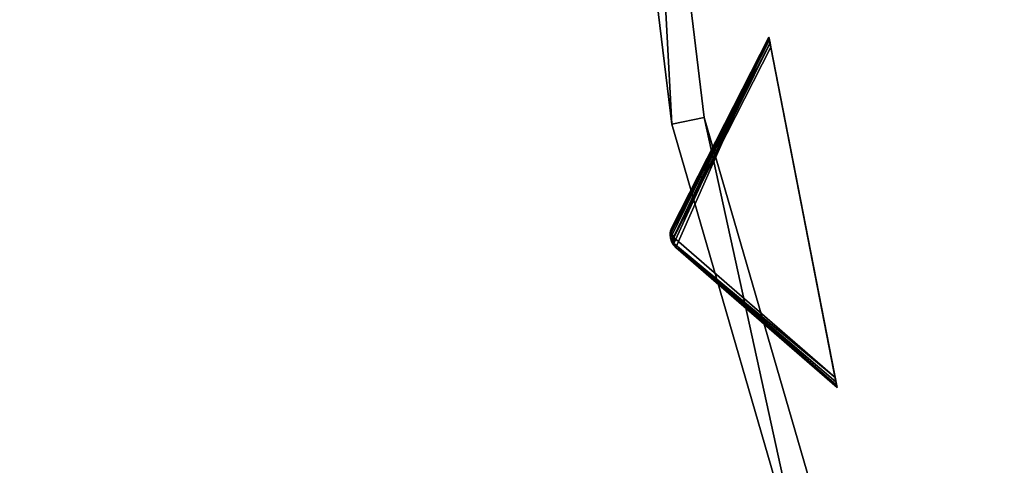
# Model space of a CAD drawing. Extents: x 1035 to 1594, y -280 to 280.
# Tile 159 of 256: x 1094 to 1153, y -58 to -31. Entities that reach past the tile are written whole.
import ezdxf

# ---------------------------------------------------------------- set-up
doc = ezdxf.new("R2010")
doc.units = 0
doc.header["$LTSCALE"] = 25.4
doc.layers.get('0').update_dxf_attribs({"color": 13, "linetype": 'CONTINUOUS'})

# ---------------------------------------------------------------- blocks, each defined once
blk = doc.blocks.new('GRUPUJ_2')
at = {"color": 254}
mesh = blk.add_polyface(dxfattribs=at)
corners = [(10.721, 154.609, 150), (5.112, 141.944, 139.866), (14.815, 133.502, 150), (4.963, 142.106, 139.717), (4.852, 142.297, 139.625), (4.787, 142.508, 139.594), (4.769, 142.728, 139.625), (4.8, 142.946, 139.717), (4.878, 143.153, 139.866)]
mesh.append_faces([[corners[k] for k in face] for face in [(0, 1, 2), (7, 0, 8)]], dxfattribs={"vtx0": -1, "color": 254})
mesh.append_faces([[corners[k] for k in face] for face in [(1, 0, 3), (3, 0, 4), (4, 0, 5), (5, 0, 6), (6, 0, 7)]], dxfattribs={"vtx0": -1, "vtx1": -1, "color": 254})
mesh = blk.add_polyface(dxfattribs=at)
corners = [(10.721, 154.609, 0.616), (10.729, 154.569, 0.357), (4.844, 142.869, 10.41)]
mesh.append_faces([[corners[k] for k in face] for face in [(0, 1, 2)]], dxfattribs={"color": 254})
mesh = blk.add_polyface(dxfattribs=at)
corners = [(10.721, 154.609, 0.616), (4.844, 142.869, 10.41), (4.878, 143.153, 10.75)]
mesh.append_faces([[corners[k] for k in face] for face in [(0, 1, 2)]], dxfattribs={"color": 254})
mesh = blk.add_polyface(dxfattribs=at)
corners = [(10.729, 154.569, 0.357), (10.752, 154.45, 0.162), (4.844, 142.869, 10.41)]
mesh.append_faces([[corners[k] for k in face] for face in [(0, 1, 2)]], dxfattribs={"color": 254})
mesh = blk.add_polyface(dxfattribs=at)
corners = [(10.752, 154.45, 0.162), (10.789, 154.259, 0.041), (4.844, 142.869, 10.41)]
mesh.append_faces([[corners[k] for k in face] for face in [(0, 1, 2)]], dxfattribs={"color": 254})
mesh = blk.add_polyface(dxfattribs=at)
corners = [(10.789, 154.259, 0.041), (4.995, 142.548, 10.134), (4.844, 142.869, 10.41)]
mesh.append_faces([[corners[k] for k in face] for face in [(0, 1, 2)]], dxfattribs={"color": 254})
mesh = blk.add_polyface(dxfattribs=at)
corners = [(10.721, 154.609, 150), (4.878, 143.153, 10.75), (4.878, 143.153, 139.866), (10.721, 154.609, 0.616)]
mesh.append_faces([[corners[k] for k in face] for face in [(0, 1, 2), (1, 0, 3)]], dxfattribs={"vtx0": -1, "color": 254})
mesh = blk.add_polyface(dxfattribs=at)
corners = [(10.789, 154.259, 0.041), (10.838, 154.005), (4.995, 142.548, 10.134)]
mesh.append_faces([[corners[k] for k in face] for face in [(0, 1, 2)]], dxfattribs={"color": 254})
mesh = blk.add_polyface(dxfattribs=at)
corners = [(14.807, 133.543, 0.357), (14.815, 133.502, 150), (14.815, 133.502, 0.616), (10.721, 154.609, 150), (14.784, 133.661, 0.162), (14.747, 133.853, 0.041), (14.697, 134.107), (10.838, 154.005), (10.789, 154.259, 0.041), (10.752, 154.45, 0.162), (10.729, 154.569, 0.357), (10.721, 154.609, 0.616)]
mesh.append_faces([[corners[k] for k in face] for face in [(0, 1, 2), (3, 10, 11)]], dxfattribs={"vtx0": -1, "color": 254})
mesh.append_faces([[corners[k] for k in face] for face in [(1, 0, 3)]], dxfattribs={"vtx0": -1, "vtx1": -1, "color": 254})
mesh.append_faces([[corners[k] for k in face] for face in [(3, 0, 4), (3, 4, 5), (3, 5, 6), (3, 6, 7), (3, 7, 8), (3, 8, 9), (3, 9, 10)]], dxfattribs={"vtx0": -1, "vtx2": -1, "color": 254})
mesh = blk.add_polyface(dxfattribs=at)
corners = [(10.838, 154.005), (14.697, 134.107), (4.995, 142.548, 10.134)]
mesh.append_faces([[corners[k] for k in face] for face in [(0, 1, 2)]], dxfattribs={"color": 254})
mesh = blk.add_polyface(dxfattribs=at)
corners = [(4.8, 142.946, 139.717), (4.774, 142.803, 10.75), (4.769, 142.728, 139.625)]
mesh.append_faces([[corners[k] for k in face] for face in [(0, 1, 2)]], dxfattribs={"color": 254})
mesh = blk.add_polyface(dxfattribs=at)
corners = [(4.878, 143.153, 10.75), (4.774, 142.803, 10.75), (4.8, 142.946, 139.717)]
mesh.append_faces([[corners[k] for k in face] for face in [(0, 1, 2)]], dxfattribs={"color": 254})
mesh = blk.add_polyface(dxfattribs=at)
corners = [(4.878, 143.153, 10.75), (4.799, 142.705, 10.507), (4.774, 142.803, 10.75)]
mesh.append_faces([[corners[k] for k in face] for face in [(0, 1, 2)]], dxfattribs={"color": 254})
mesh = blk.add_polyface(dxfattribs=at)
corners = [(4.878, 143.153, 10.75), (4.844, 142.869, 10.41), (4.799, 142.705, 10.507)]
mesh.append_faces([[corners[k] for k in face] for face in [(0, 1, 2)]], dxfattribs={"color": 254})
mesh = blk.add_polyface(dxfattribs=at)
corners = [(4.844, 142.869, 10.41), (4.995, 142.548, 10.134), (4.799, 142.705, 10.507)]
mesh.append_faces([[corners[k] for k in face] for face in [(0, 1, 2)]], dxfattribs={"color": 254})
mesh = blk.add_polyface(dxfattribs=at)
corners = [(4.878, 143.153, 10.75), (4.8, 142.946, 139.717), (4.878, 143.153, 139.866)]
mesh.append_faces([[corners[k] for k in face] for face in [(0, 1, 2)]], dxfattribs={"color": 254})
mesh = blk.add_polyface(dxfattribs=at)
corners = [(4.774, 142.803, 10.75), (4.769, 142.728, 10.75), (4.769, 142.728, 139.625)]
mesh.append_faces([[corners[k] for k in face] for face in [(0, 1, 2)]], dxfattribs={"color": 254})
mesh = blk.add_polyface(dxfattribs=at)
corners = [(4.774, 142.803, 10.75), (4.799, 142.705, 10.507), (4.769, 142.728, 10.75)]
mesh.append_faces([[corners[k] for k in face] for face in [(0, 1, 2)]], dxfattribs={"color": 254})
mesh = blk.add_polyface(dxfattribs=at)
corners = [(4.769, 142.728, 10.75), (4.799, 142.705, 10.507), (4.852, 142.297, 10.75)]
mesh.append_faces([[corners[k] for k in face] for face in [(0, 1, 2)]], dxfattribs={"color": 254})
mesh = blk.add_polyface(dxfattribs=at)
corners = [(4.769, 142.728, 10.75), (4.787, 142.508, 139.594), (4.769, 142.728, 139.625)]
mesh.append_faces([[corners[k] for k in face] for face in [(0, 1, 2)]], dxfattribs={"color": 254})
mesh = blk.add_polyface(dxfattribs=at)
corners = [(4.769, 142.728, 10.75), (4.852, 142.297, 139.625), (4.787, 142.508, 139.594)]
mesh.append_faces([[corners[k] for k in face] for face in [(0, 1, 2)]], dxfattribs={"color": 254})
mesh = blk.add_polyface(dxfattribs=at)
corners = [(4.769, 142.728, 10.75), (4.852, 142.297, 10.75), (4.852, 142.297, 139.625)]
mesh.append_faces([[corners[k] for k in face] for face in [(0, 1, 2)]], dxfattribs={"color": 254})
mesh = blk.add_polyface(dxfattribs=at)
corners = [(4.799, 142.705, 10.507), (4.995, 142.548, 10.134), (4.808, 142.512, 10.541)]
mesh.append_faces([[corners[k] for k in face] for face in [(0, 1, 2)]], dxfattribs={"color": 254})
mesh = blk.add_polyface(dxfattribs=at)
corners = [(4.799, 142.705, 10.507), (4.808, 142.512, 10.541), (4.852, 142.297, 10.75)]
mesh.append_faces([[corners[k] for k in face] for face in [(0, 1, 2)]], dxfattribs={"color": 254})
mesh = blk.add_polyface(dxfattribs=at)
corners = [(4.995, 142.548, 10.134), (4.871, 142.33, 10.507), (4.808, 142.512, 10.541)]
mesh.append_faces([[corners[k] for k in face] for face in [(0, 1, 2)]], dxfattribs={"color": 254})
mesh = blk.add_polyface(dxfattribs=at)
corners = [(4.808, 142.512, 10.541), (4.871, 142.33, 10.507), (4.852, 142.297, 10.75)]
mesh.append_faces([[corners[k] for k in face] for face in [(0, 1, 2)]], dxfattribs={"color": 254})
mesh = blk.add_polyface(dxfattribs=at)
corners = [(4.871, 142.33, 10.507), (4.885, 142.23, 10.75), (4.852, 142.297, 10.75)]
mesh.append_faces([[corners[k] for k in face] for face in [(0, 1, 2)]], dxfattribs={"color": 254})
mesh = blk.add_polyface(dxfattribs=at)
corners = [(4.852, 142.297, 10.75), (4.885, 142.23, 10.75), (5.112, 141.944, 139.866)]
mesh.append_faces([[corners[k] for k in face] for face in [(0, 1, 2)]], dxfattribs={"color": 254})
mesh = blk.add_polyface(dxfattribs=at)
corners = [(4.852, 142.297, 10.75), (5.112, 141.944, 139.866), (4.963, 142.106, 139.717)]
mesh.append_faces([[corners[k] for k in face] for face in [(0, 1, 2)]], dxfattribs={"color": 254})
mesh = blk.add_polyface(dxfattribs=at)
corners = [(4.852, 142.297, 10.75), (4.963, 142.106, 139.717), (4.852, 142.297, 139.625)]
mesh.append_faces([[corners[k] for k in face] for face in [(0, 1, 2)]], dxfattribs={"color": 254})
mesh = blk.add_polyface(dxfattribs=at)
corners = [(4.995, 142.548, 10.134), (4.975, 142.194, 10.41), (4.871, 142.33, 10.507)]
mesh.append_faces([[corners[k] for k in face] for face in [(0, 1, 2)]], dxfattribs={"color": 254})
mesh = blk.add_polyface(dxfattribs=at)
corners = [(4.871, 142.33, 10.507), (4.975, 142.194, 10.41), (4.885, 142.23, 10.75)]
mesh.append_faces([[corners[k] for k in face] for face in [(0, 1, 2)]], dxfattribs={"color": 254})
mesh = blk.add_polyface(dxfattribs=at)
corners = [(4.995, 142.548, 10.134), (14.697, 134.107), (4.975, 142.194, 10.41)]
mesh.append_faces([[corners[k] for k in face] for face in [(0, 1, 2)]], dxfattribs={"color": 254})
mesh = blk.add_polyface(dxfattribs=at)
corners = [(4.885, 142.23, 10.75), (5.112, 141.944, 10.75), (5.112, 141.944, 139.866)]
mesh.append_faces([[corners[k] for k in face] for face in [(0, 1, 2)]], dxfattribs={"color": 254})
mesh = blk.add_polyface(dxfattribs=at)
corners = [(4.885, 142.23, 10.75), (4.975, 142.194, 10.41), (5.112, 141.944, 10.75)]
mesh.append_faces([[corners[k] for k in face] for face in [(0, 1, 2)]], dxfattribs={"color": 254})
mesh = blk.add_polyface(dxfattribs=at)
corners = [(4.975, 142.194, 10.41), (14.807, 133.543, 0.357), (5.112, 141.944, 10.75)]
mesh.append_faces([[corners[k] for k in face] for face in [(0, 1, 2)]], dxfattribs={"color": 254})
mesh = blk.add_polyface(dxfattribs=at)
corners = [(4.975, 142.194, 10.41), (14.697, 134.107), (14.747, 133.853, 0.041)]
mesh.append_faces([[corners[k] for k in face] for face in [(0, 1, 2)]], dxfattribs={"color": 254})
mesh = blk.add_polyface(dxfattribs=at)
corners = [(4.975, 142.194, 10.41), (14.747, 133.853, 0.041), (14.784, 133.661, 0.162)]
mesh.append_faces([[corners[k] for k in face] for face in [(0, 1, 2)]], dxfattribs={"color": 254})
mesh = blk.add_polyface(dxfattribs=at)
corners = [(4.975, 142.194, 10.41), (14.784, 133.661, 0.162), (14.807, 133.543, 0.357)]
mesh.append_faces([[corners[k] for k in face] for face in [(0, 1, 2)]], dxfattribs={"color": 254})
mesh = blk.add_polyface(dxfattribs=at)
corners = [(5.112, 141.944, 10.75), (14.807, 133.543, 0.357), (14.815, 133.502, 0.616)]
mesh.append_faces([[corners[k] for k in face] for face in [(0, 1, 2)]], dxfattribs={"color": 254})
mesh = blk.add_polyface(dxfattribs=at)
corners = [(14.815, 133.502, 150), (5.112, 141.944, 10.75), (14.815, 133.502, 0.616), (5.112, 141.944, 139.866)]
mesh.append_faces([[corners[k] for k in face] for face in [(0, 1, 2), (1, 0, 3)]], dxfattribs={"vtx0": -1, "color": 254})
blk = doc.blocks.new('CRISTAL-M-7628-7627_STL_1')
at = {"color": 0}
blk.add_blockref('GRUPUJ_2', (99.022, -186.38, 117.002), dxfattribs=at)
at = {"color": 250}
mesh = blk.add_polyface(dxfattribs=at)
corners = [(5.38, -11.274, 430.002), (7.378, -11.194, 430.002), (7.194, 33.75, 430.002), (10.811, -56.007, 430.002), (12.771, -55.607, 430.002), (23.348, -99.289, 430.002), (25.218, -98.58, 430.002), (42.665, -140, 430.002), (44.397, -139, 430.002), (68.263, -177.085, 430.002), (69.812, -175.82, 430.002), (99.478, -209.583, 430.002), (100.804, -208.086, 430.002), (135.502, -236.653, 430.002), (136.571, -234.963, 430.002), (175.402, -257.594, 430.002), (176.186, -255.754, 430.002), (218.144, -271.864, 430.002), (218.623, -269.922, 430.002), (262.622, -279.092, 430.002), (262.783, -277.099, 430.002), (285.152, -280, 430.002), (285.152, -278, 430.002), (307.683, -279.092, 430.002), (307.522, -277.099, 430.002), (351.682, -269.922, 430.002), (352.161, -271.864, 430.002), (394.119, -255.754, 430.002), (394.903, -257.594, 430.002), (433.734, -234.963, 430.002), (434.803, -236.653, 430.002), (469.501, -208.086, 430.002), (470.827, -209.583, 430.002), (500.493, -175.82, 430.002), (502.042, -177.085, 430.002), (525.908, -139, 430.002), (527.64, -140, 430.002), (545.087, -98.58, 430.002), (546.957, -99.289, 430.002), (557.534, -55.607, 430.002), (559.494, -56.007, 430.002), (562.927, -11.194, 430.002), (564.925, -11.274, 430.002), (563.111, 33.75, 430.002), (9.179, 33.509, 430.002), (16.207, 77.901, 430.002), (18.128, 77.344, 430.002), (32.186, 120.034, 430.002), (33.993, 119.177, 430.002), (54.717, 159.058, 430.002), (56.363, 157.922, 430.002), (83.216, 193.963, 430.002), (84.658, 192.577, 430.002), (116.945, 223.844, 430.002), (118.146, 222.245, 430.002), (155.03, 247.928, 430.002), (155.959, 246.157, 430.002), (196.485, 265.59, 430.002), (197.119, 263.693, 430.002), (240.237, 276.374, 430.002), (240.558, 274.4, 430.002), (285.152, 280, 430.002), (285.152, 278, 430.002), (329.747, 274.4, 430.002), (330.068, 276.374, 430.002), (373.186, 263.693, 430.002), (373.819, 265.59, 430.002), (414.345, 246.157, 430.002), (415.275, 247.928, 430.002), (452.159, 222.245, 430.002), (453.36, 223.844, 430.002), (485.647, 192.577, 430.002), (487.089, 193.963, 430.002), (513.942, 157.922, 430.002), (515.588, 159.058, 430.002), (536.312, 119.177, 430.002), (538.119, 120.034, 430.002), (552.177, 77.344, 430.002), (554.098, 77.901, 430.002), (561.126, 33.509, 430.002)]
mesh.append_faces([[corners[k] for k in face] for face in [(0, 1, 2), (1, 3, 4), (4, 5, 6), (6, 7, 8), (8, 9, 10), (10, 11, 12), (12, 13, 14), (14, 15, 16), (16, 17, 18), (18, 19, 20), (20, 21, 22), (22, 23, 24), (24, 23, 25), (25, 26, 27), (27, 28, 29), (29, 30, 31), (31, 32, 33), (33, 34, 35), (35, 36, 37), (37, 38, 39), (39, 40, 41), (2, 44, 45), (44, 2, 1), (45, 46, 47), (47, 48, 49), (49, 50, 51), (51, 52, 53), (53, 54, 55), (55, 56, 57), (57, 58, 59), (59, 60, 61), (61, 63, 64), (64, 65, 66), (66, 67, 68), (68, 69, 70), (70, 71, 72), (72, 73, 74), (74, 75, 76), (76, 77, 78), (78, 79, 43)]], dxfattribs={"vtx0": -1, "vtx1": -1, "color": 250})
mesh.append_faces([[corners[k] for k in face] for face in [(1, 0, 3), (4, 3, 5), (6, 5, 7), (8, 7, 9), (10, 9, 11), (12, 11, 13), (14, 13, 15), (16, 15, 17), (18, 17, 19), (20, 19, 21), (22, 21, 23), (25, 23, 26), (27, 26, 28), (29, 28, 30), (31, 30, 32), (33, 32, 34), (35, 34, 36), (37, 36, 38), (39, 38, 40), (41, 40, 42), (41, 42, 43), (45, 44, 46), (47, 46, 48), (49, 48, 50), (51, 50, 52), (53, 52, 54), (55, 54, 56), (57, 56, 58), (59, 58, 60), (61, 60, 62), (61, 62, 63), (64, 63, 65), (66, 65, 67), (68, 67, 69), (70, 69, 71), (72, 71, 73), (74, 73, 75), (76, 75, 77), (78, 77, 79), (43, 79, 41)]], dxfattribs={"vtx0": -1, "vtx2": -1, "color": 250})
mesh = blk.add_polyface(dxfattribs=at)
corners = [(7.194, 33.75, 410.002), (9.179, 33.509, 410.002), (7.378, -11.194, 410.002), (16.207, 77.901, 410.002), (18.128, 77.344, 410.002), (32.186, 120.034, 410.002), (33.993, 119.177, 410.002), (54.717, 159.058, 410.002), (56.363, 157.922, 410.002), (83.216, 193.963, 410.002), (84.658, 192.577, 410.002), (116.945, 223.844, 410.002), (118.146, 222.245, 410.002), (155.03, 247.928, 410.002), (155.959, 246.157, 410.002), (196.485, 265.59, 410.002), (197.119, 263.693, 410.002), (240.237, 276.374, 410.002), (240.558, 274.4, 410.002), (285.152, 280, 410.002), (285.152, 278, 410.002), (330.068, 276.374, 410.002), (329.747, 274.4, 410.002), (373.186, 263.693, 410.002), (373.819, 265.59, 410.002), (414.345, 246.157, 410.002), (415.275, 247.928, 410.002), (452.159, 222.245, 410.002), (453.36, 223.844, 410.002), (485.647, 192.577, 410.002), (487.089, 193.963, 410.002), (513.942, 157.922, 410.002), (515.588, 159.058, 410.002), (536.312, 119.177, 410.002), (538.119, 120.034, 410.002), (552.177, 77.344, 410.002), (554.098, 77.901, 410.002), (561.126, 33.509, 410.002), (563.111, 33.75, 410.002), (562.927, -11.194, 410.002), (5.38, -11.274, 410.002), (10.811, -56.007, 410.002), (12.771, -55.607, 410.002), (23.348, -99.289, 410.002), (25.218, -98.58, 410.002), (42.665, -140, 410.002), (44.397, -139, 410.002), (68.263, -177.085, 410.002), (69.812, -175.82, 410.002), (99.478, -209.583, 410.002), (100.804, -208.086, 410.002), (135.502, -236.653, 410.002), (136.571, -234.963, 410.002), (175.402, -257.594, 410.002), (176.186, -255.754, 410.002), (218.144, -271.864, 410.002), (218.623, -269.922, 410.002), (262.622, -279.092, 410.002), (262.783, -277.099, 410.002), (285.152, -280, 410.002), (285.152, -278, 410.002), (307.522, -277.099, 410.002), (307.683, -279.092, 410.002), (351.682, -269.922, 410.002), (352.161, -271.864, 410.002), (394.119, -255.754, 410.002), (394.903, -257.594, 410.002), (433.734, -234.963, 410.002), (434.803, -236.653, 410.002), (469.501, -208.086, 410.002), (470.827, -209.583, 410.002), (500.493, -175.82, 410.002), (502.042, -177.085, 410.002), (525.908, -139, 410.002), (527.64, -140, 410.002), (545.087, -98.58, 410.002), (546.957, -99.289, 410.002), (557.534, -55.607, 410.002), (559.494, -56.007, 410.002), (564.925, -11.274, 410.002)]
mesh.append_faces([[corners[k] for k in face] for face in [(1, 3, 4), (4, 5, 6), (6, 7, 8), (8, 9, 10), (10, 11, 12), (12, 13, 14), (14, 15, 16), (16, 17, 18), (18, 19, 20), (20, 21, 22), (22, 21, 23), (23, 24, 25), (25, 26, 27), (27, 28, 29), (29, 30, 31), (31, 32, 33), (33, 34, 35), (35, 36, 37), (37, 38, 39), (40, 2, 41), (41, 42, 43), (43, 44, 45), (45, 46, 47), (47, 48, 49), (49, 50, 51), (51, 52, 53), (53, 54, 55), (55, 56, 57), (57, 58, 59), (59, 61, 62), (62, 63, 64), (64, 65, 66), (66, 67, 68), (68, 69, 70), (70, 71, 72), (72, 73, 74), (74, 75, 76), (76, 77, 78), (78, 39, 79), (79, 39, 38)]], dxfattribs={"vtx0": -1, "vtx1": -1, "color": 250})
mesh.append_faces([[corners[k] for k in face] for face in [(0, 1, 2), (1, 0, 3), (4, 3, 5), (6, 5, 7), (8, 7, 9), (10, 9, 11), (12, 11, 13), (14, 13, 15), (16, 15, 17), (18, 17, 19), (20, 19, 21), (23, 21, 24), (25, 24, 26), (27, 26, 28), (29, 28, 30), (31, 30, 32), (33, 32, 34), (35, 34, 36), (37, 36, 38), (2, 40, 0), (41, 2, 42), (43, 42, 44), (45, 44, 46), (47, 46, 48), (49, 48, 50), (51, 50, 52), (53, 52, 54), (55, 54, 56), (57, 56, 58), (59, 58, 60), (59, 60, 61), (62, 61, 63), (64, 63, 65), (66, 65, 67), (68, 67, 69), (70, 69, 71), (72, 71, 73), (74, 73, 75), (76, 75, 77), (78, 77, 39)]], dxfattribs={"vtx0": -1, "vtx2": -1, "color": 250})
mesh = blk.add_polyface(dxfattribs=at)
corners = [(22.865, -10.57, 417.002), (24.864, -10.489, 417.002), (24.566, 31.641, 417.002), (27.957, -52.507, 417.002), (29.917, -52.107, 417.002), (39.711, -93.084, 417.002), (41.581, -92.375, 417.002), (57.821, -131.25, 417.002), (59.553, -130.25, 417.002), (81.819, -166.017, 417.002), (83.368, -164.752, 417.002), (111.083, -196.484, 417.002), (112.409, -194.987, 417.002), (144.855, -221.862, 417.002), (145.924, -220.172, 417.002), (182.261, -241.495, 417.002), (183.045, -239.655, 417.002), (222.332, -254.872, 417.002), (222.811, -252.93, 417.002), (264.03, -261.649, 417.002), (264.191, -259.655, 417.002), (285.152, -262.5, 417.002), (285.152, -260.5, 417.002), (306.275, -261.649, 417.002), (306.114, -259.655, 417.002), (347.494, -252.93, 417.002), (347.973, -254.872, 417.002), (387.26, -239.655, 417.002), (388.044, -241.495, 417.002), (424.381, -220.172, 417.002), (425.45, -221.862, 417.002), (457.896, -194.987, 417.002), (459.222, -196.484, 417.002), (486.937, -164.752, 417.002), (488.486, -166.017, 417.002), (510.752, -130.25, 417.002), (512.484, -131.25, 417.002), (528.724, -92.375, 417.002), (530.594, -93.084, 417.002), (540.388, -52.107, 417.002), (542.348, -52.507, 417.002), (545.441, -10.489, 417.002), (547.44, -10.57, 417.002), (545.739, 31.641, 417.002), (26.552, 31.4, 417.002), (33.016, 73.032, 417.002), (34.937, 72.476, 417.002), (47.997, 112.532, 417.002), (49.804, 111.674, 417.002), (69.119, 149.117, 417.002), (70.765, 147.981, 417.002), (95.837, 181.84, 417.002), (97.279, 180.455, 417.002), (127.458, 209.854, 417.002), (128.659, 208.255, 417.002), (163.163, 232.432, 417.002), (164.092, 230.661, 417.002), (202.027, 248.991, 417.002), (202.66, 247.094, 417.002), (243.044, 259.101, 417.002), (243.365, 257.127, 417.002), (285.152, 262.5, 417.002), (285.152, 260.5, 417.002), (326.94, 257.127, 417.002), (327.26, 259.101, 417.002), (367.644, 247.094, 417.002), (368.278, 248.991, 417.002), (406.213, 230.661, 417.002), (407.142, 232.432, 417.002), (441.646, 208.255, 417.002), (442.847, 209.854, 417.002), (473.026, 180.455, 417.002), (474.468, 181.84, 417.002), (499.54, 147.981, 417.002), (501.186, 149.117, 417.002), (520.501, 111.674, 417.002), (522.308, 112.532, 417.002), (535.367, 72.476, 417.002), (537.288, 73.032, 417.002), (543.753, 31.4, 417.002)]
mesh.append_faces([[corners[k] for k in face] for face in [(0, 1, 2), (1, 3, 4), (4, 5, 6), (6, 7, 8), (8, 9, 10), (10, 11, 12), (12, 13, 14), (14, 15, 16), (16, 17, 18), (18, 19, 20), (20, 21, 22), (22, 23, 24), (24, 23, 25), (25, 26, 27), (27, 28, 29), (29, 30, 31), (31, 32, 33), (33, 34, 35), (35, 36, 37), (37, 38, 39), (39, 40, 41), (2, 44, 45), (44, 2, 1), (45, 46, 47), (47, 48, 49), (49, 50, 51), (51, 52, 53), (53, 54, 55), (55, 56, 57), (57, 58, 59), (59, 60, 61), (61, 63, 64), (64, 65, 66), (66, 67, 68), (68, 69, 70), (70, 71, 72), (72, 73, 74), (74, 75, 76), (76, 77, 78), (78, 79, 43)]], dxfattribs={"vtx0": -1, "vtx1": -1, "color": 250})
mesh.append_faces([[corners[k] for k in face] for face in [(1, 0, 3), (4, 3, 5), (6, 5, 7), (8, 7, 9), (10, 9, 11), (12, 11, 13), (14, 13, 15), (16, 15, 17), (18, 17, 19), (20, 19, 21), (22, 21, 23), (25, 23, 26), (27, 26, 28), (29, 28, 30), (31, 30, 32), (33, 32, 34), (35, 34, 36), (37, 36, 38), (39, 38, 40), (41, 40, 42), (41, 42, 43), (45, 44, 46), (47, 46, 48), (49, 48, 50), (51, 50, 52), (53, 52, 54), (55, 54, 56), (57, 56, 58), (59, 58, 60), (61, 60, 62), (61, 62, 63), (64, 63, 65), (66, 65, 67), (68, 67, 69), (70, 69, 71), (72, 71, 73), (74, 73, 75), (76, 75, 77), (78, 77, 79), (43, 79, 41)]], dxfattribs={"vtx0": -1, "vtx2": -1, "color": 250})
mesh = blk.add_polyface(dxfattribs=at)
corners = [(24.566, 31.641, 410.002), (26.552, 31.4, 410.002), (24.864, -10.489, 410.002), (33.016, 73.032, 410.002), (34.937, 72.476, 410.002), (47.997, 112.532, 410.002), (49.804, 111.674, 410.002), (69.119, 149.117, 410.002), (70.765, 147.981, 410.002), (95.837, 181.84, 410.002), (97.279, 180.455, 410.002), (127.458, 209.854, 410.002), (128.659, 208.255, 410.002), (163.163, 232.432, 410.002), (164.092, 230.661, 410.002), (202.027, 248.991, 410.002), (202.66, 247.094, 410.002), (243.044, 259.101, 410.002), (243.365, 257.127, 410.002), (285.152, 262.5, 410.002), (285.152, 260.5, 410.002), (327.26, 259.101, 410.002), (326.94, 257.127, 410.002), (367.644, 247.094, 410.002), (368.278, 248.991, 410.002), (406.213, 230.661, 410.002), (407.142, 232.432, 410.002), (441.646, 208.255, 410.002), (442.847, 209.854, 410.002), (473.026, 180.455, 410.002), (474.468, 181.84, 410.002), (499.54, 147.981, 410.002), (501.186, 149.117, 410.002), (520.501, 111.674, 410.002), (522.308, 112.532, 410.002), (535.367, 72.476, 410.002), (537.288, 73.032, 410.002), (543.753, 31.4, 410.002), (545.739, 31.641, 410.002), (545.441, -10.489, 410.002), (22.865, -10.57, 410.002), (27.957, -52.507, 410.002), (29.917, -52.107, 410.002), (39.711, -93.084, 410.002), (41.581, -92.375, 410.002), (57.821, -131.25, 410.002), (59.553, -130.25, 410.002), (81.819, -166.017, 410.002), (83.368, -164.752, 410.002), (111.083, -196.484, 410.002), (112.409, -194.987, 410.002), (144.855, -221.862, 410.002), (145.924, -220.172, 410.002), (182.261, -241.495, 410.002), (183.045, -239.655, 410.002), (222.332, -254.872, 410.002), (222.811, -252.93, 410.002), (264.03, -261.649, 410.002), (264.191, -259.655, 410.002), (285.152, -262.5, 410.002), (285.152, -260.5, 410.002), (306.114, -259.655, 410.002), (306.275, -261.649, 410.002), (347.494, -252.93, 410.002), (347.973, -254.872, 410.002), (387.26, -239.655, 410.002), (388.044, -241.495, 410.002), (424.381, -220.172, 410.002), (425.45, -221.862, 410.002), (457.896, -194.987, 410.002), (459.222, -196.484, 410.002), (486.937, -164.752, 410.002), (488.486, -166.017, 410.002), (510.752, -130.25, 410.002), (512.484, -131.25, 410.002), (528.724, -92.375, 410.002), (530.594, -93.084, 410.002), (540.388, -52.107, 410.002), (542.348, -52.507, 410.002), (547.44, -10.57, 410.002)]
mesh.append_faces([[corners[k] for k in face] for face in [(1, 3, 4), (4, 5, 6), (6, 7, 8), (8, 9, 10), (10, 11, 12), (12, 13, 14), (14, 15, 16), (16, 17, 18), (18, 19, 20), (20, 21, 22), (22, 21, 23), (23, 24, 25), (25, 26, 27), (27, 28, 29), (29, 30, 31), (31, 32, 33), (33, 34, 35), (35, 36, 37), (37, 38, 39), (40, 2, 41), (41, 42, 43), (43, 44, 45), (45, 46, 47), (47, 48, 49), (49, 50, 51), (51, 52, 53), (53, 54, 55), (55, 56, 57), (57, 58, 59), (59, 61, 62), (62, 63, 64), (64, 65, 66), (66, 67, 68), (68, 69, 70), (70, 71, 72), (72, 73, 74), (74, 75, 76), (76, 77, 78), (78, 39, 79), (79, 39, 38)]], dxfattribs={"vtx0": -1, "vtx1": -1, "color": 250})
mesh.append_faces([[corners[k] for k in face] for face in [(0, 1, 2), (1, 0, 3), (4, 3, 5), (6, 5, 7), (8, 7, 9), (10, 9, 11), (12, 11, 13), (14, 13, 15), (16, 15, 17), (18, 17, 19), (20, 19, 21), (23, 21, 24), (25, 24, 26), (27, 26, 28), (29, 28, 30), (31, 30, 32), (33, 32, 34), (35, 34, 36), (37, 36, 38), (2, 40, 0), (41, 2, 42), (43, 42, 44), (45, 44, 46), (47, 46, 48), (49, 48, 50), (51, 50, 52), (53, 52, 54), (55, 54, 56), (57, 56, 58), (59, 58, 60), (59, 60, 61), (62, 61, 63), (64, 63, 65), (66, 65, 67), (68, 67, 69), (70, 69, 71), (72, 71, 73), (74, 73, 75), (76, 75, 77), (78, 77, 39)]], dxfattribs={"vtx0": -1, "vtx2": -1, "color": 250})
mesh = blk.add_polyface(dxfattribs=at)
corners = [(100.302, -7.449, 284.002), (102.301, -7.369, 284.002), (101.501, 22.299, 284.002), (103.891, -37.005, 284.002), (105.851, -36.605, 284.002), (112.174, -65.602, 284.002), (114.044, -64.893, 284.002), (124.938, -92.5, 284.002), (126.67, -91.5, 284.002), (141.851, -117.002, 284.002), (143.4, -115.738, 284.002), (162.475, -138.474, 284.002), (163.801, -136.977, 284.002), (186.276, -156.36, 284.002), (187.345, -154.67, 284.002), (212.639, -170.196, 284.002), (213.423, -168.356, 284.002), (240.879, -179.624, 284.002), (241.358, -177.682, 284.002), (270.266, -184.4, 284.002), (270.427, -182.407, 284.002), (285.152, -185, 284.002), (285.152, -183, 284.002), (300.039, -184.4, 284.002), (299.878, -182.407, 284.002), (328.947, -177.682, 284.002), (329.426, -179.624, 284.002), (356.882, -168.356, 284.002), (357.666, -170.196, 284.002), (382.96, -154.67, 284.002), (384.029, -156.36, 284.002), (406.504, -136.977, 284.002), (407.83, -138.474, 284.002), (426.905, -115.738, 284.002), (428.454, -117.002, 284.002), (443.635, -91.5, 284.002), (445.367, -92.5, 284.002), (456.26, -64.893, 284.002), (458.13, -65.602, 284.002), (464.454, -36.605, 284.002), (466.414, -37.005, 284.002), (468.004, -7.369, 284.002), (470.002, -7.449, 284.002), (468.804, 22.299, 284.002), (103.487, 22.058, 284.002), (107.457, 51.47, 284.002), (109.378, 50.914, 284.002), (118.014, 79.308, 284.002), (119.821, 78.451, 284.002), (132.9, 105.092, 284.002), (134.546, 103.956, 284.002), (151.73, 128.154, 284.002), (153.172, 126.769, 284.002), (174.015, 147.897, 284.002), (175.217, 146.298, 284.002), (199.179, 163.809, 284.002), (200.108, 162.038, 284.002), (226.569, 175.479, 284.002), (227.202, 173.582, 284.002), (255.476, 182.604, 284.002), (255.797, 180.63, 284.002), (285.152, 185, 284.002), (285.152, 183, 284.002), (314.508, 180.63, 284.002), (314.829, 182.604, 284.002), (343.103, 173.582, 284.002), (343.736, 175.479, 284.002), (370.197, 162.038, 284.002), (371.126, 163.809, 284.002), (395.088, 146.298, 284.002), (396.29, 147.897, 284.002), (417.133, 126.769, 284.002), (418.575, 128.154, 284.002), (435.759, 103.956, 284.002), (437.404, 105.092, 284.002), (450.484, 78.451, 284.002), (452.291, 79.308, 284.002), (460.927, 50.914, 284.002), (462.848, 51.47, 284.002), (466.818, 22.058, 284.002)]
mesh.append_faces([[corners[k] for k in face] for face in [(0, 1, 2), (1, 3, 4), (4, 5, 6), (6, 7, 8), (8, 9, 10), (10, 11, 12), (12, 13, 14), (14, 15, 16), (16, 17, 18), (18, 19, 20), (20, 21, 22), (22, 23, 24), (24, 23, 25), (25, 26, 27), (27, 28, 29), (29, 30, 31), (31, 32, 33), (33, 34, 35), (35, 36, 37), (37, 38, 39), (39, 40, 41), (2, 44, 45), (44, 2, 1), (45, 46, 47), (47, 48, 49), (49, 50, 51), (51, 52, 53), (53, 54, 55), (55, 56, 57), (57, 58, 59), (59, 60, 61), (61, 63, 64), (64, 65, 66), (66, 67, 68), (68, 69, 70), (70, 71, 72), (72, 73, 74), (74, 75, 76), (76, 77, 78), (78, 79, 43)]], dxfattribs={"vtx0": -1, "vtx1": -1, "color": 250})
mesh.append_faces([[corners[k] for k in face] for face in [(1, 0, 3), (4, 3, 5), (6, 5, 7), (8, 7, 9), (10, 9, 11), (12, 11, 13), (14, 13, 15), (16, 15, 17), (18, 17, 19), (20, 19, 21), (22, 21, 23), (25, 23, 26), (27, 26, 28), (29, 28, 30), (31, 30, 32), (33, 32, 34), (35, 34, 36), (37, 36, 38), (39, 38, 40), (41, 40, 42), (41, 42, 43), (45, 44, 46), (47, 46, 48), (49, 48, 50), (51, 50, 52), (53, 52, 54), (55, 54, 56), (57, 56, 58), (59, 58, 60), (61, 60, 62), (61, 62, 63), (64, 63, 65), (66, 65, 67), (68, 67, 69), (70, 69, 71), (72, 71, 73), (74, 73, 75), (76, 75, 77), (78, 77, 79), (43, 79, 41)]], dxfattribs={"vtx0": -1, "vtx2": -1, "color": 250})
mesh = blk.add_polyface(dxfattribs=at)
corners = [(101.501, 22.299, 277.002), (103.487, 22.058, 277.002), (102.301, -7.369, 277.002), (107.457, 51.47, 277.002), (109.378, 50.914, 277.002), (118.014, 79.308, 277.002), (119.821, 78.451, 277.002), (132.9, 105.092, 277.002), (134.546, 103.956, 277.002), (151.73, 128.154, 277.002), (153.172, 126.769, 277.002), (174.015, 147.897, 277.002), (175.217, 146.298, 277.002), (199.179, 163.809, 277.002), (200.108, 162.038, 277.002), (226.569, 175.479, 277.002), (227.202, 173.582, 277.002), (255.476, 182.604, 277.002), (255.797, 180.63, 277.002), (285.152, 185, 277.002), (285.152, 183, 277.002), (314.829, 182.604, 277.002), (314.508, 180.63, 277.002), (343.103, 173.582, 277.002), (343.736, 175.479, 277.002), (370.197, 162.038, 277.002), (371.126, 163.809, 277.002), (395.088, 146.298, 277.002), (396.29, 147.897, 277.002), (417.133, 126.769, 277.002), (418.575, 128.154, 277.002), (435.759, 103.956, 277.002), (437.404, 105.092, 277.002), (450.484, 78.451, 277.002), (452.291, 79.308, 277.002), (460.927, 50.914, 277.002), (462.848, 51.47, 277.002), (466.818, 22.058, 277.002), (468.804, 22.299, 277.002), (468.004, -7.369, 277.002), (100.302, -7.449, 277.002), (103.891, -37.005, 277.002), (105.851, -36.605, 277.002), (112.174, -65.602, 277.002), (114.044, -64.893, 277.002), (124.938, -92.5, 277.002), (126.67, -91.5, 277.002), (141.851, -117.002, 277.002), (143.4, -115.738, 277.002), (162.475, -138.474, 277.002), (163.801, -136.977, 277.002), (186.276, -156.36, 277.002), (187.345, -154.67, 277.002), (212.639, -170.196, 277.002), (213.423, -168.356, 277.002), (240.879, -179.624, 277.002), (241.358, -177.682, 277.002), (270.266, -184.4, 277.002), (270.427, -182.407, 277.002), (285.152, -185, 277.002), (285.152, -183, 277.002), (299.878, -182.407, 277.002), (300.039, -184.4, 277.002), (328.947, -177.682, 277.002), (329.426, -179.624, 277.002), (356.882, -168.356, 277.002), (357.666, -170.196, 277.002), (382.96, -154.67, 277.002), (384.029, -156.36, 277.002), (406.504, -136.977, 277.002), (407.83, -138.474, 277.002), (426.905, -115.738, 277.002), (428.454, -117.002, 277.002), (443.635, -91.5, 277.002), (445.367, -92.5, 277.002), (456.26, -64.893, 277.002), (458.13, -65.602, 277.002), (464.454, -36.605, 277.002), (466.414, -37.005, 277.002), (470.002, -7.449, 277.002)]
mesh.append_faces([[corners[k] for k in face] for face in [(1, 3, 4), (4, 5, 6), (6, 7, 8), (8, 9, 10), (10, 11, 12), (12, 13, 14), (14, 15, 16), (16, 17, 18), (18, 19, 20), (20, 21, 22), (22, 21, 23), (23, 24, 25), (25, 26, 27), (27, 28, 29), (29, 30, 31), (31, 32, 33), (33, 34, 35), (35, 36, 37), (37, 38, 39), (40, 2, 41), (41, 42, 43), (43, 44, 45), (45, 46, 47), (47, 48, 49), (49, 50, 51), (51, 52, 53), (53, 54, 55), (55, 56, 57), (57, 58, 59), (59, 61, 62), (62, 63, 64), (64, 65, 66), (66, 67, 68), (68, 69, 70), (70, 71, 72), (72, 73, 74), (74, 75, 76), (76, 77, 78), (78, 39, 79), (79, 39, 38)]], dxfattribs={"vtx0": -1, "vtx1": -1, "color": 250})
mesh.append_faces([[corners[k] for k in face] for face in [(0, 1, 2), (1, 0, 3), (4, 3, 5), (6, 5, 7), (8, 7, 9), (10, 9, 11), (12, 11, 13), (14, 13, 15), (16, 15, 17), (18, 17, 19), (20, 19, 21), (23, 21, 24), (25, 24, 26), (27, 26, 28), (29, 28, 30), (31, 30, 32), (33, 32, 34), (35, 34, 36), (37, 36, 38), (2, 40, 0), (41, 2, 42), (43, 42, 44), (45, 44, 46), (47, 46, 48), (49, 48, 50), (51, 50, 52), (53, 52, 54), (55, 54, 56), (57, 56, 58), (59, 58, 60), (59, 60, 61), (62, 61, 63), (64, 63, 65), (66, 65, 67), (68, 67, 69), (70, 69, 71), (72, 71, 73), (74, 73, 75), (76, 75, 77), (78, 77, 39)]], dxfattribs={"vtx0": -1, "vtx2": -1, "color": 250})
mesh = blk.add_polyface(dxfattribs=at)
corners = [(100.302, -7.449, 284.002), (103.891, -37.005, 277.002), (103.891, -37.005, 284.002), (100.302, -7.449, 277.002)]
mesh.append_faces([[corners[k] for k in face] for face in [(0, 1, 2), (1, 0, 3)]], dxfattribs={"vtx0": -1, "color": 250})
mesh = blk.add_polyface(dxfattribs=at)
corners = [(102.301, -7.369, 277.002), (105.851, -36.605, 284.002), (105.851, -36.605, 277.002), (102.301, -7.369, 284.002)]
mesh.append_faces([[corners[k] for k in face] for face in [(0, 1, 2), (1, 0, 3)]], dxfattribs={"vtx0": -1, "color": 250})
mesh = blk.add_polyface(dxfattribs=at)
corners = [(105.851, -36.605, 277.002), (114.044, -64.893, 284.002), (114.044, -64.893, 277.002), (105.851, -36.605, 284.002)]
mesh.append_faces([[corners[k] for k in face] for face in [(0, 1, 2), (1, 0, 3)]], dxfattribs={"vtx0": -1, "color": 250})
mesh = blk.add_polyface(dxfattribs=at)
corners = [(103.891, -37.005, 284.002), (112.174, -65.602, 277.002), (112.174, -65.602, 284.002), (103.891, -37.005, 277.002)]
mesh.append_faces([[corners[k] for k in face] for face in [(0, 1, 2), (1, 0, 3)]], dxfattribs={"vtx0": -1, "color": 250})
blk = doc.blocks.new('GRUPUJ_5')
at = {"color": 0}
blk.add_blockref('CRISTAL-M-7628-7627_STL_1', (-5.38, 280, -0.002), dxfattribs=at)
blk = doc.blocks.new('GRUPUJ_8')
at = {"color": 0}
blk.add_blockref('GRUPUJ_5', (0, 0), dxfattribs=at)

msp = doc.modelspace()

# ---------------------------------------------------------------- block references
at = {"color": 0}
msp.add_blockref('GRUPUJ_8', (1034.78, -280, 0.002), dxfattribs=at)

doc.saveas('drawing.dxf')
